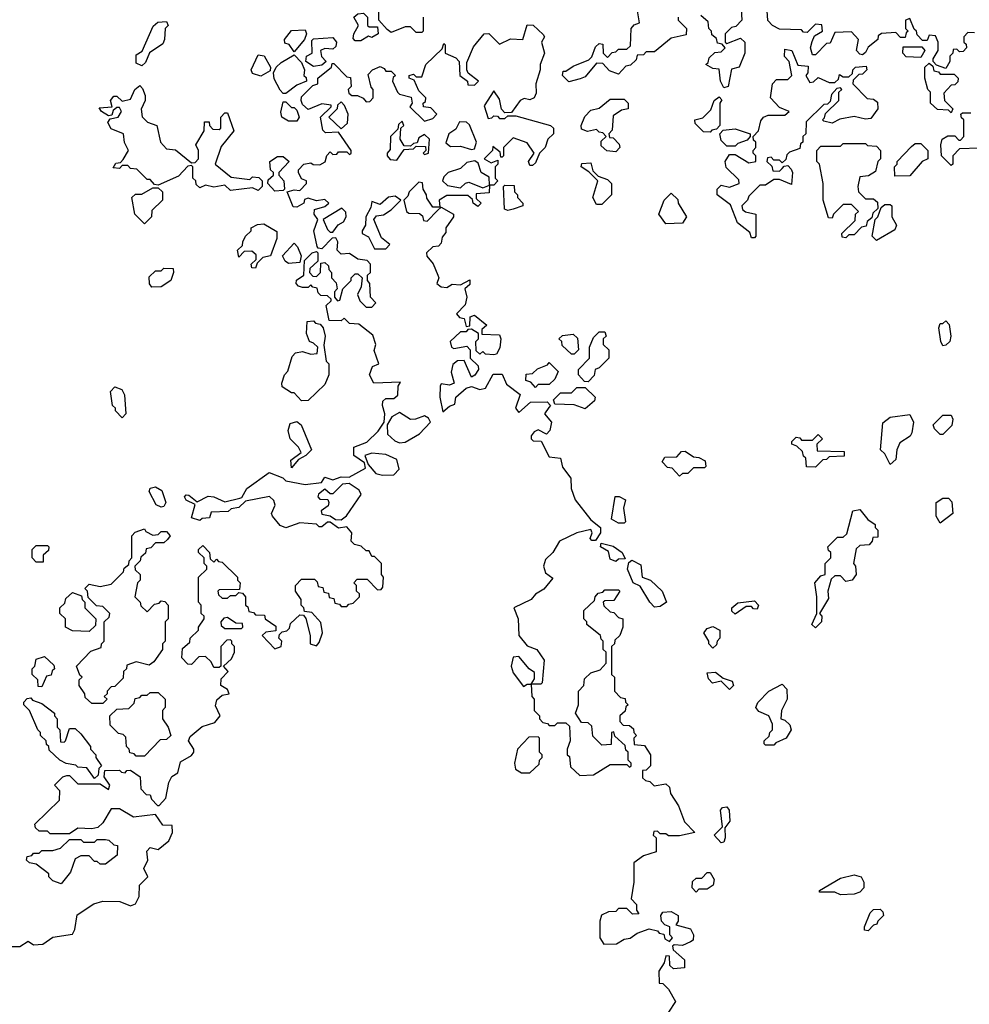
# Model space of a CAD drawing. Extents: x 2472589 to 2662339, y 701009 to 849030.
# Tile 28 of 256: x 2505675 to 2509100, y 769925 to 773476. Entities that reach past the tile are written whole.
import ezdxf

# ---------------------------------------------------------------- set-up
doc = ezdxf.new("R2010")
doc.units = 0

msp = doc.modelspace()

# ---------------------------------------------------------------- linework, layer by layer
at = {"layer": '0CON05XD'}
for points in [[(2506905, 773400), (2506885, 773400), (2506878.3, 773408.3), (2506880, 773425), (2506897.5, 773455), (2506880, 773485), (2506895, 773497.5), (2506915, 773500), (2506930, 773485), (2506930, 773455), (2506935, 773450), (2506965, 773450), (2506967.5, 773425), (2506945, 773412.5), (2506933, 773417), (2506905, 773400)], [(2507125, 773430), (2507105, 773430), (2507085, 773450), (2507065, 773450), (2507015, 773430), (2507000.7, 773440.7), (2506970, 773475), (2506970, 773525)], [(2508050, 773485), (2508050, 773475), (2508080, 773445), (2508078.3, 773421.7), (2508025, 773410), (2507965, 773360), (2507935, 773360), (2507925, 773350), (2507901.7, 773348.3), (2507898.3, 773331.7), (2507878.3, 773311.7), (2507861.7, 773308.3), (2507835, 773280), (2507801.7, 773291.7), (2507778.3, 773318.3), (2507755, 773320), (2507715, 773270), (2507697, 773263), (2507655, 773252.5), (2507632.5, 773275), (2507635, 773290), (2507645, 773290), (2507671.7, 773308.3), (2507728.3, 773331.7), (2507738.3, 773341.7), (2507751.7, 773378.3), (2507765, 773390), (2507778.3, 773388.3), (2507780, 773355), (2507795, 773340), (2507811.7, 773358.3), (2507825, 773360), (2507835, 773370), (2507865, 773370), (2507878.3, 773381.7), (2507880, 773445), (2507891.7, 773458.3), (2507910, 773465), (2507902.5, 773515)], [(2508277.5, 773515), (2508280, 773475), (2508258.3, 773451.7), (2508241.7, 773448.3), (2508220, 773425), (2508220, 773395), (2508225, 773390), (2508275, 773410), (2508290, 773395), (2508290, 773355), (2508270, 773305), (2508241.7, 773298.3), (2508230, 773235), (2508215, 773230), (2508202.5, 773255), (2508198.3, 773298.3), (2508175, 773300), (2508150, 773315), (2508158.3, 773321.7), (2508161.7, 773338.3), (2508181.7, 773358.3), (2508205, 773360), (2508220, 773375), (2508208.3, 773388.3), (2508191.7, 773391.7), (2508188.3, 773408.3), (2508171.7, 773421.7), (2508170, 773435), (2508160, 773445), (2508158.3, 773468.3), (2508131.7, 773491.7)], [(2509118.3, 773428.3), (2509095, 773430), (2509080, 773415), (2509080, 773395), (2509088.3, 773388.3), (2509090, 773375), (2509078.3, 773361.7), (2509065, 773360), (2509055, 773370), (2509041.7, 773368.3), (2509040, 773355), (2509030, 773345), (2509030, 773325), (2509015, 773300), (2508981.7, 773311.7), (2508970, 773325), (2508970, 773335), (2508987.5, 773365), (2508987.5, 773395), (2508978.3, 773418.3), (2508955, 773420), (2508948.3, 773401.7), (2508931.7, 773401.7), (2508911.7, 773421.7), (2508910, 773435), (2508901.7, 773441.7), (2508885, 773480), (2508870, 773475), (2508870, 773445), (2508880, 773435), (2508871.7, 773428.3), (2508868.3, 773411.7), (2508851.7, 773411.7), (2508835, 773430), (2508783, 773427), (2508771.7, 773418.3), (2508770, 773405), (2508735, 773377.5), (2508725, 773357.5), (2508715, 773350), (2508705, 773352.5), (2508693.3, 773365), (2508700, 773405), (2508675, 773432.5), (2508615, 773430), (2508598.3, 773391.7), (2508585, 773390), (2508545, 773350), (2508535, 773350), (2508527.5, 773375), (2508533, 773397), (2508541.7, 773418.3), (2508570, 773435), (2508568.3, 773458.3), (2508545, 773460), (2508515, 773430), (2508501.7, 773431.7), (2508495, 773440), (2508415, 773442.5), (2508390, 773455), (2508373, 773473), (2508370, 773525)], [(2506115, 773310), (2506095, 773320), (2506095, 773350), (2506116.7, 773363.3), (2506157, 773453), (2506173, 773467), (2506205, 773470), (2506210, 773455), (2506200, 773445), (2506197.5, 773405), (2506190.7, 773389.3), (2506143.3, 773356.7), (2506128.3, 773321.7), (2506115, 773310)], [(2507130, 773485), (2507130, 773435), (2507125, 773430)], [(2505643, 770133), (2505676, 770134), (2505705, 770152.5), (2505725, 770140), (2505758.6, 770141.4), (2505795, 770167.5), (2505865, 770177.5), (2505873.3, 770195), (2505881.7, 770248.3), (2505943, 770287), (2505975, 770297.5), (2506036.4, 770296.4), (2506075, 770280), (2506093, 770287), (2506106.4, 770313.6), (2506107.5, 770355), (2506137.5, 770385), (2506123.3, 770415), (2506136.7, 770445), (2506133, 770477), (2506145, 770490), (2506175, 770483.3), (2506212.5, 770515), (2506226.7, 770545), (2506225, 770570), (2506191.7, 770571.7), (2506165, 770610), (2506085, 770600), (2506035, 770630), (2506005, 770630), (2505975, 770580), (2505957, 770563), (2505935, 770557.5), (2505885, 770560), (2505855, 770540), (2505785, 770540), (2505775, 770550), (2505745, 770550), (2505731.7, 770561.7), (2505730, 770575), (2505818.3, 770661.7), (2505820, 770695), (2505800, 770715), (2505830, 770745), (2505845, 770750), (2505855, 770750), (2505885, 770720), (2505965, 770720), (2505995, 770700), (2506000, 770715), (2505980, 770745), (2505981.7, 770768.3), (2506035, 770770), (2506041.7, 770761.7), (2506055, 770760), (2506061.7, 770768.3), (2506075, 770770), (2506110, 770745), (2506111.7, 770701.7), (2506131.7, 770681.7), (2506145, 770680), (2506150, 770665), (2506171.7, 770641.7), (2506178.3, 770641.7), (2506201.7, 770668.3), (2506212.5, 770725), (2506223.6, 770746.4), (2506245, 770760), (2506255, 770800), (2506295, 770822.5), (2506302.5, 770835), (2506302.5, 770845), (2506283.8, 770875), (2506289.3, 770890.7), (2506333.6, 770926.4), (2506378.3, 770941.7), (2506397.5, 770965), (2506381.7, 771001.7), (2506386.4, 771023.6), (2506405, 771040), (2506430, 771045), (2506425, 771060), (2506400, 771075), (2506401.7, 771098.3), (2506427.5, 771125), (2506410, 771145), (2506439.3, 771170.7), (2506450, 771195), (2506450, 771215), (2506440, 771225), (2506440, 771235), (2506435, 771240), (2506421.7, 771238.3), (2506400, 771215), (2506400, 771145), (2506395, 771140), (2506375, 771140), (2506365, 771160), (2506345, 771180), (2506321.7, 771178.3), (2506295, 771150), (2506281.7, 771151.7), (2506260, 771175), (2506261.7, 771208.3), (2506288.3, 771231.7), (2506290, 771245), (2506320, 771275), (2506320, 771285), (2506340, 771315), (2506340, 771325), (2506330, 771335), (2506330, 771365), (2506320, 771375), (2506320, 771465), (2506350, 771495), (2506350, 771505), (2506340, 771515), (2506340, 771535), (2506320, 771555), (2506320, 771565), (2506335, 771580), (2506360, 771555), (2506361.7, 771531.7), (2506375, 771520), (2506385, 771530), (2506391.7, 771521.7), (2506405, 771520), (2506460, 771465), (2506460, 771455), (2506470, 771445), (2506468.3, 771421.7), (2506395, 771420), (2506390, 771415), (2506391.7, 771401.7), (2506405, 771390), (2506425, 771390), (2506435, 771400), (2506455, 771400), (2506465, 771410), (2506478.3, 771408.3), (2506490, 771395), (2506490, 771365), (2506498.3, 771358.3), (2506501.7, 771341.7), (2506518.3, 771338.3), (2506525, 771330), (2506558.3, 771328.3), (2506560, 771315), (2506598.3, 771288.3), (2506598.3, 771271.7), (2506563, 771267), (2506550, 771255), (2506595, 771207.5), (2506617.5, 771215), (2506620, 771235), (2506610, 771245), (2506611.7, 771258.3), (2506621.7, 771268.3), (2506638.3, 771271.7), (2506648.3, 771281.7), (2506651.7, 771298.3), (2506685, 771330), (2506698.3, 771328.3), (2506707, 771317), (2506722.5, 771255), (2506722.5, 771225), (2506745, 771217.5), (2506755, 771230), (2506766.7, 771265), (2506761.7, 771301.7), (2506728.3, 771338.3), (2506701.7, 771341.7), (2506700, 771355), (2506690, 771365), (2506690, 771385), (2506670, 771415), (2506670, 771435), (2506691.7, 771458.3), (2506738.3, 771458.3), (2506748.3, 771448.3), (2506751.7, 771431.7), (2506768.3, 771428.3), (2506771.7, 771411.7), (2506788.3, 771408.3), (2506791.7, 771391.7), (2506808.3, 771388.3), (2506811.7, 771371.7), (2506828.3, 771368.3), (2506835, 771360), (2506855, 771360), (2506861.7, 771368.3), (2506878.3, 771371.7), (2506900, 771395), (2506900, 771405), (2506890, 771415), (2506890, 771435), (2506880, 771445), (2506891.7, 771458.3), (2506928.3, 771458.3), (2506965, 771420), (2506978.3, 771421.7), (2506985, 771430), (2506987.5, 771465), (2506980, 771475), (2506980, 771515), (2506975, 771520), (2506955, 771540), (2506945, 771540), (2506935, 771560), (2506925, 771560), (2506907, 771577), (2506883, 771583), (2506870, 771595), (2506872.5, 771625), (2506855, 771646.7), (2506825, 771642), (2506795, 771663.8), (2506785, 771663.8), (2506765, 771647.5), (2506755, 771647.5), (2506745, 771656.7), (2506685, 771662), (2506635, 771643.3), (2506615, 771652.5), (2506586.7, 771685), (2506583.8, 771695), (2506596.7, 771725), (2506592, 771742), (2506576, 771756), (2506490, 771740), (2506465, 771716.7), (2506438.3, 771711.7), (2506427, 771703), (2506365, 771700), (2506360, 771680), (2506333, 771677), (2506325, 771670), (2506295, 771680), (2506307.5, 771727.5), (2506275, 771743.3), (2506270, 771755), (2506275, 771762.5), (2506285, 771761.2), (2506315, 771737.5), (2506355, 771757.5), (2506375.7, 771755.7), (2506415, 771737.5), (2506469.3, 771750.7), (2506476.7, 771753.3), (2506494.3, 771785.7), (2506575, 771843.3), (2506623.6, 771823.6), (2506635, 771812.5), (2506705, 771800), (2506763.1, 771806.9), (2506775, 771826.7), (2506805, 771817.1), (2506835, 771827.9), (2506863.4, 771826.6), (2506921.7, 771858.3), (2506918.3, 771878.3), (2506880, 771905), (2506880, 771935), (2506927, 771953), (2506968.3, 771991.7), (2506990, 772025), (2506992.5, 772055), (2506983.3, 772085), (2506985, 772100), (2506995, 772110), (2507025, 772110), (2507038.3, 772121.7), (2507040, 772155), (2507048.3, 772168.3), (2506952.5, 772165), (2506936.7, 772195), (2506947.5, 772225), (2506970, 772235), (2506953.6, 772283.6), (2506960, 772305), (2506948.8, 772338.8), (2506898.3, 772378.3), (2506865, 772380), (2506845, 772400), (2506835, 772390), (2506791.7, 772391.7), (2506780, 772445), (2506798.3, 772461.7), (2506798.3, 772468.3), (2506785, 772480), (2506761.7, 772481.7), (2506751.7, 772491.7), (2506748.3, 772508.3), (2506731.7, 772511.7), (2506725, 772520), (2506715, 772510), (2506695, 772510), (2506680, 772515), (2506672.5, 772525), (2506673.6, 772536.4), (2506700, 772555), (2506701.7, 772608.3), (2506730, 772635), (2506745, 772640), (2506750, 772635), (2506750, 772605), (2506721.7, 772578.3), (2506720, 772565), (2506731.7, 772551.7), (2506745, 772550), (2506760, 772565), (2506761.7, 772598.3), (2506775, 772600), (2506788.3, 772588.3), (2506790, 772575), (2506800, 772565), (2506800, 772545), (2506817, 772527), (2506820, 772505), (2506810, 772495), (2506810, 772475), (2506821.7, 772461.7), (2506830, 772465), (2506840, 772505), (2506870, 772535), (2506870, 772545), (2506885, 772560), (2506895, 772560), (2506910, 772545), (2506907, 772513), (2506893.3, 772485), (2506901.7, 772461.7), (2506925, 772440), (2506945, 772440), (2506960, 772455), (2506940, 772475), (2506937.5, 772525), (2506930, 772535), (2506930, 772555), (2506940, 772565), (2506940, 772595), (2506928.3, 772608.3), (2506895, 772612.5), (2506865, 772632.5), (2506835, 772630), (2506820, 772645), (2506822.5, 772675), (2506815, 772690), (2506801.7, 772688.3), (2506765, 772650), (2506751.7, 772651.7), (2506748.3, 772658.3), (2506736.2, 772715), (2506750, 772755), (2506737.5, 772775), (2506738.3, 772791.7), (2506775, 772802.5), (2506790, 772815), (2506775, 772827.5), (2506745, 772822.5), (2506715, 772832.5), (2506701.7, 772828.3), (2506700, 772815), (2506675, 772800), (2506661.7, 772801.7), (2506640, 772855), (2506665, 772862.5), (2506685, 772860), (2506710, 772885), (2506710, 772895), (2506691.7, 772901.7), (2506680, 772925), (2506680, 772935), (2506700, 772955), (2506725, 772960), (2506733.6, 772953.6), (2506757, 772953), (2506776.4, 772963.6), (2506783, 772987), (2506795, 773000), (2506805, 772990), (2506818.3, 772991.7), (2506825, 773000), (2506855, 773000), (2506865, 772990), (2506870, 772995), (2506870, 773005), (2506825, 773070), (2506778.3, 773068.3), (2506768.3, 773078.3), (2506760, 773125), (2506798.3, 773161.7), (2506798.3, 773168.3), (2506765, 773172.5), (2506715, 773152.5), (2506695, 773170), (2506690, 773185), (2506691.7, 773198.3), (2506731.7, 773238.3), (2506750, 773245), (2506750, 773265), (2506800, 773305), (2506801.7, 773318.3), (2506808.3, 773318.3), (2506855, 773270), (2506868.3, 773268.3), (2506870, 773235), (2506860, 773225), (2506861.7, 773211.7), (2506873, 773203), (2506893, 773203), (2506913.6, 773193.6), (2506925, 773180), (2506938.3, 773181.7), (2506950, 773195), (2506950, 773225), (2506943, 773233), (2506931.7, 773278.3), (2506947.5, 773295), (2506975, 773307.5), (2506990, 773300), (2506995, 773290), (2507015, 773290), (2507030, 773275), (2507021.7, 773268.3), (2507020, 773255), (2507037.5, 773215), (2507045, 773207.5), (2507086.4, 773196.4), (2507090, 773175), (2507081.7, 773161.7), (2507135, 773110), (2507165, 773120), (2507180, 773135), (2507158.3, 773158.3), (2507131.7, 773161.7), (2507130, 773175), (2507138.3, 773181.7), (2507140, 773195), (2507115, 773220), (2507098.3, 773258.3), (2507080, 773265), (2507080, 773275), (2507095, 773280), (2507105, 773270), (2507125, 773270), (2507140, 773315), (2507198.3, 773371.7), (2507205, 773390), (2507210, 773385), (2507210, 773355), (2507248.3, 773338.3), (2507260, 773325), (2507262.5, 773275), (2507290, 773255), (2507291.7, 773241.7), (2507315, 773240), (2507330, 773255), (2507293, 773283), (2507287.5, 773295), (2507288.3, 773321.7), (2507311.7, 773378.3), (2507350, 773425), (2507366.7, 773426.7), (2507405, 773387.5), (2507445, 773407.5), (2507490, 773405), (2507505, 773457.5), (2507526.7, 773456.7), (2507563, 773423)], [(2506665, 773360), (2506646.4, 773386.4), (2506631.7, 773391.7), (2506630, 773405), (2506655, 773437.5), (2506705, 773440), (2506710, 773425), (2506702.5, 773405), (2506665, 773360)], [(2506735, 773307.5), (2506707.5, 773325), (2506710, 773345), (2506730, 773355), (2506728.3, 773401.7), (2506735, 773407.5), (2506805, 773412.5), (2506817.5, 773395), (2506815, 773380), (2506805, 773370), (2506775, 773372.5), (2506760, 773365), (2506763, 773343), (2506780, 773325), (2506765, 773312.5), (2506735, 773307.5)], [(2507563, 773423), (2507567.5, 773415), (2507557.5, 773395), (2507567.5, 773355), (2507552.5, 773315), (2507552.5, 773295), (2507536.7, 773245), (2507538.3, 773211.7), (2507530, 773195), (2507515, 773186.7), (2507495, 773192.5), (2507480, 773185), (2507448.3, 773141.7), (2507425, 773140), (2507413, 773153), (2507405, 773190), (2507385, 773220), (2507350, 773165), (2507365, 773120), (2507378.3, 773121.7), (2507385, 773130), (2507398.3, 773128.3), (2507405, 773120), (2507425, 773120), (2507435, 773130), (2507465, 773130), (2507590, 773095), (2507600, 773085), (2507600, 773065), (2507580, 773045), (2507570, 773015), (2507550, 772995), (2507535, 772960), (2507525, 772950), (2507515, 772950), (2507510, 772965), (2507530, 772995), (2507505, 773032.5), (2507455, 773050), (2507420, 773015), (2507420, 772985), (2507415, 772980), (2507410, 772980), (2507408.3, 772998.3), (2507381.7, 773018.3), (2507380, 773005), (2507350, 772975), (2507375, 772960), (2507400, 772970), (2507400, 772955), (2507390, 772945), (2507390, 772905), (2507400, 772895), (2507385, 772880), (2507370, 772880), (2507368.3, 772908.3), (2507340, 772925), (2507328.3, 772958.3), (2507317, 772967), (2507288.3, 772961.7), (2507265, 772940), (2507220, 772925), (2507205, 772910), (2507200, 772895), (2507218.3, 772878.3), (2507265, 772870), (2507283, 772887), (2507295, 772890), (2507345, 772870), (2507370, 772880), (2507368.3, 772851.7), (2507321.7, 772848.3), (2507321.7, 772831.7), (2507340, 772815), (2507327, 772803), (2507310, 772815), (2507308.3, 772828.3), (2507291.7, 772841.7), (2507215, 772842.5), (2507187.5, 772825), (2507190, 772800), (2507165, 772800), (2507143, 772833), (2507142.5, 772845), (2507130, 772865), (2507128.3, 772888.3), (2507115, 772890), (2507080, 772855), (2507075, 772840), (2507060, 772825), (2507070, 772785), (2507078.3, 772778.3), (2507117.5, 772777.5), (2507128.3, 772768.3), (2507131.7, 772751.7), (2507145, 772750), (2507181.7, 772788.3), (2507195, 772800), (2507240, 772775), (2507240, 772765), (2507212.5, 772725), (2507211.7, 772708.3), (2507198.3, 772691.7), (2507195, 772670), (2507185, 772660), (2507165, 772657.5), (2507142.5, 772635), (2507143, 772623), (2507166.1, 772596.1), (2507183.3, 772555), (2507186.7, 772545), (2507180, 772525), (2507195, 772512.5), (2507215, 772510), (2507235, 772522.5), (2507265, 772520), (2507298.3, 772538.3), (2507298.3, 772521.7), (2507280, 772505), (2507287.5, 772475), (2507281.7, 772448.3), (2507250, 772415), (2507261.7, 772401.7), (2507278.3, 772398.3), (2507285, 772370), (2507298.3, 772371.7), (2507300, 772405), (2507315, 772410), (2507360, 772375), (2507341.7, 772358.3), (2507341.7, 772341.7), (2507405, 772340), (2507410, 772325), (2507407, 772293), (2507395, 772270), (2507385, 772267.5), (2507355, 772270), (2507345, 772280), (2507335, 772270), (2507321.7, 772281.7), (2507320, 772315), (2507330, 772325), (2507330, 772345), (2507305, 772360), (2507291.7, 772358.3), (2507285, 772350), (2507265, 772350), (2507227.5, 772315), (2507232.5, 772295), (2507240.7, 772290.7), (2507288.3, 772298.3), (2507300, 772285), (2507300, 772255), (2507328.3, 772228.3), (2507330, 772215), (2507316.4, 772193.6), (2507305, 772187.5), (2507277.5, 772247.5), (2507254, 772246), (2507237.5, 772232.5), (2507231.5, 772205), (2507242.5, 772165), (2507225, 772158), (2507195, 772162.5), (2507191.2, 772155), (2507190, 772115), (2507201.7, 772061.7), (2507225, 772082.5), (2507245, 772090), (2507247.5, 772115), (2507285, 772147.5), (2507305, 772153.3), (2507335, 772142.5), (2507355, 772147.5), (2507382.5, 772197.5), (2507415, 772197.5), (2507431.2, 772161.2), (2507480, 772125), (2507463.3, 772075), (2507475, 772060), (2507517, 772097), (2507577.5, 772097.5), (2507590, 772085), (2507583, 772077), (2507567.5, 772055), (2507592.5, 772025), (2507587.5, 771995), (2507575, 771981.2), (2507545, 771997.5), (2507530.7, 771989.3), (2507520, 771975), (2507520, 771965), (2507527.5, 771957.5), (2507556, 771956), (2507585, 771899.4), (2507625.4, 771895), (2507632.4, 771862.4), (2507662.3, 771822.3), (2507664, 771785), (2507678.8, 771745), (2507735, 771672.5), (2507770, 771645), (2507770, 771625), (2507751.7, 771598.3), (2507738.3, 771598.3), (2507732.5, 771605), (2507740, 771625), (2507735, 771637.5), (2507684.1, 771625.9), (2507622.5, 771595), (2507597.5, 771555), (2507571.2, 771528.8), (2507563.8, 771505), (2507571.7, 771481.7), (2507598.3, 771461.7), (2507565, 771422.5), (2507535.9, 771404.1), (2507520, 771385), (2507457.5, 771355), (2507473.3, 771315), (2507475.6, 771255), (2507505, 771217.5), (2507540, 771205), (2507566.4, 771166.4), (2507560, 771085), (2507555, 771080), (2507520, 771080), (2507531.7, 771098.3), (2507531.7, 771121.7), (2507512.5, 771135), (2507475, 771180), (2507455, 771177.5), (2507448, 771145), (2507455, 771120), (2507491.7, 771071.7), (2507505, 771080), (2507520, 771080), (2507522.5, 771035), (2507530, 771025), (2507530, 770985), (2507550, 770965), (2507550, 770955), (2507561.7, 770941.7), (2507578.3, 770938.3), (2507585, 770930), (2507605, 770930), (2507615, 770940), (2507645, 770940), (2507658.3, 770928.3), (2507660, 770875), (2507650, 770845), (2507650, 770825), (2507658.3, 770818.3), (2507661.7, 770781.7), (2507695, 770750), (2507745, 770752.5), (2507805, 770790), (2507865, 770790), (2507875, 770780), (2507880, 770785), (2507880, 770795), (2507870, 770805), (2507870, 770835), (2507861.7, 770841.7), (2507858.3, 770858.3), (2507821.7, 770891.7), (2507818.3, 770908.3), (2507810, 770905), (2507808.3, 770861.7), (2507775, 770860), (2507741.7, 770891.7), (2507738.3, 770928.3), (2507725, 770940), (2507701.7, 770941.7), (2507680, 770975), (2507690, 771005), (2507690, 771055), (2507710, 771075), (2507711.7, 771098.3), (2507735, 771120), (2507768.3, 771131.7), (2507790, 771155), (2507790, 771195), (2507780, 771205), (2507780, 771235), (2507771.7, 771241.7), (2507770, 771255), (2507720, 771295), (2507720, 771305), (2507710, 771315), (2507710, 771345), (2507748.3, 771381.7), (2507750, 771395), (2507761.7, 771408.3), (2507778.3, 771411.7), (2507785, 771420), (2507835, 771420), (2507840, 771415), (2507818.3, 771381.7), (2507785, 771380), (2507780, 771375), (2507781.7, 771361.7), (2507805, 771340), (2507818.3, 771338.3), (2507835, 771320), (2507850, 771315), (2507850, 771285), (2507840, 771255), (2507821.7, 771238.3), (2507820, 771225), (2507810, 771215), (2507810, 771115), (2507820, 771105), (2507820, 771055), (2507841.7, 771031.7), (2507858.3, 771028.3), (2507860, 771015), (2507870, 771005), (2507861.7, 770998.3), (2507858.3, 770981.7), (2507840, 770965), (2507840, 770945), (2507851.7, 770931.7), (2507875, 770930), (2507888.3, 770918.3), (2507890, 770905), (2507900, 770895), (2507890, 770885), (2507891.7, 770861.7), (2507928.3, 770858.3), (2507950, 770825), (2507950, 770785), (2507935, 770770), (2507921.7, 770768.3), (2507921.7, 770741.7), (2507931.7, 770731.7), (2507948.3, 770728.3), (2507963, 770713), (2508005, 770720), (2508018.3, 770708.3), (2508022.5, 770685), (2508050.7, 770640.7), (2508073, 770583), (2508110, 770545), (2508055, 770532.5), (2508015, 770532.5), (2508005, 770540), (2507985, 770540), (2507975, 770550), (2507961.7, 770548.3), (2507960, 770535), (2507970, 770525), (2507970, 770475), (2507925, 770460), (2507890, 770435), (2507890, 770365), (2507880, 770305), (2507900, 770285), (2507900, 770265), (2507908.3, 770251.7), (2507885, 770250), (2507865, 770270), (2507835, 770270), (2507825, 770260), (2507798.3, 770258.3), (2507773, 770247), (2507767.5, 770225), (2507767.5, 770165), (2507781.7, 770141.7), (2507827, 770143), (2507855, 770160), (2507877, 770163), (2507901.7, 770181.7), (2507945, 770197.5), (2507975, 770190), (2507981.7, 770181.7), (2507998.3, 770178.3), (2508001.7, 770161.7), (2508018.3, 770151.7), (2508030, 770165), (2508020, 770175), (2508020, 770205), (2508001.7, 770211.7), (2507990, 770225), (2507987.5, 770245), (2507995, 770257.5), (2508025, 770260), (2508050, 770245), (2508050, 770225), (2508041.7, 770211.7), (2508095, 770196.7), (2508105.8, 770175.8), (2508103.8, 770156.2), (2508095, 770150), (2508065, 770137.5), (2508035, 770140), (2508030, 770135), (2508031.7, 770121.7), (2508072.5, 770085), (2508073, 770057), (2508033, 770053), (2508020, 770065), (2508018.3, 770098.3), (2508005, 770100), (2508000, 770075), (2507980, 770045), (2507981.7, 770001.7), (2507995, 770000), (2508015, 769980), (2508040, 769935), (2508015, 769896.7)], [(2508325, 772690), (2508315, 772690), (2508308.3, 772708.3), (2508263.6, 772743.6), (2508238.3, 772808.3), (2508190, 772845), (2508190, 772865), (2508205, 772880), (2508235, 772872.5), (2508270, 772885), (2508268.3, 772898.3), (2508223, 772943), (2508220, 772965), (2508235, 772990), (2508255, 772990), (2508305, 772960), (2508330, 772965), (2508330, 772985), (2508320, 772995), (2508320, 773005), (2508330, 773015), (2508330, 773035), (2508321.7, 773041.7), (2508320, 773055), (2508340, 773075), (2508348.3, 773111.7), (2508357.5, 773125), (2508375, 773132.5), (2508435, 773132.5), (2508450, 773145), (2508415, 773160), (2508382.5, 773195), (2508390, 773245), (2508405, 773260), (2508445, 773260), (2508460, 773275), (2508450, 773325), (2508433, 773343), (2508435, 773370), (2508460, 773365), (2508481.7, 773311.7), (2508518.3, 773308.3), (2508517.5, 773285), (2508510, 773275), (2508525, 773250), (2508538.3, 773251.7), (2508555, 773267.5), (2508595, 773250), (2508615, 773250), (2508628.3, 773261.7), (2508631.7, 773278.3), (2508645, 773270), (2508665, 773270), (2508678.3, 773281.7), (2508680, 773295), (2508690, 773305), (2508728.3, 773308.3), (2508730, 773295), (2508715, 773280), (2508701.7, 773278.3), (2508681.7, 773258.3), (2508680, 773245), (2508731.7, 773191.7), (2508755, 773190), (2508768.3, 773178.3), (2508770, 773155), (2508745, 773120), (2508725, 773117.5), (2508685, 773127.5), (2508633, 773117), (2508605, 773102.5), (2508575, 773110), (2508570, 773115), (2508578.3, 773121.7), (2508581.7, 773138.3), (2508630, 773185), (2508630, 773215), (2508640, 773225), (2508635, 773230), (2508621.7, 773228.3), (2508603, 773207), (2508598.3, 773181.7), (2508588.3, 773171.7), (2508575, 773170), (2508511.7, 773108.3), (2508510, 773065), (2508500, 773055), (2508500, 773035), (2508491.7, 773028.3), (2508488.3, 773011.7), (2508451.7, 772998.3), (2508441.7, 772988.3), (2508438.3, 772971.7), (2508425, 772960), (2508415, 772970), (2508395, 772970), (2508385, 772980), (2508371.7, 772978.3), (2508370, 772965), (2508388.3, 772948.3), (2508391.7, 772931.7), (2508415, 772930), (2508425, 772940), (2508431.7, 772948.3), (2508445, 772950), (2508457, 772937), (2508462.5, 772925), (2508458.3, 772881.7), (2508415, 772900), (2508395, 772900), (2508365, 772880), (2508345, 772880), (2508305, 772840), (2508300, 772825), (2508280, 772805), (2508281.7, 772791.7), (2508293, 772783), (2508330, 772775), (2508330, 772695), (2508325, 772690)], [(2508925, 773340), (2508872.5, 773342.5), (2508860, 773355), (2508861.7, 773378.3), (2508928.3, 773378.3), (2508940, 773365), (2508925, 773340)], [(2506545, 773272.5), (2506515, 773282.5), (2506510, 773295), (2506535, 773350), (2506556.4, 773346.4), (2506580, 773305), (2506578.3, 773291.7), (2506545, 773272.5)], [(2506635, 773210), (2506625, 773210), (2506615, 773222.5), (2506593, 773263), (2506590, 773285), (2506600, 773305), (2506618.3, 773321.7), (2506665, 773350), (2506691.7, 773321.7), (2506702.5, 773295), (2506700, 773275), (2506708.3, 773268.3), (2506710, 773255), (2506675, 773240), (2506635, 773210)], [(2509035, 773140), (2509025, 773150), (2508985, 773152.5), (2508960, 773175), (2508960, 773215), (2508950, 773225), (2508940, 773265), (2508940, 773305), (2508955, 773320), (2508968.3, 773308.3), (2508971.7, 773291.7), (2508988.3, 773288.3), (2508995, 773280), (2509045, 773280), (2509060, 773265), (2509058.3, 773251.7), (2509048.3, 773241.7), (2509035, 773240), (2509008.3, 773211.7), (2509010, 773185), (2509040, 773155), (2509035, 773140)], [(2506535, 772860), (2506515, 772870), (2506435, 772860), (2506415, 772880), (2506375, 772872.5), (2506345, 772880), (2506325, 772870), (2506311.7, 772881.7), (2506310, 772895), (2506300, 772905), (2506300, 772945), (2506295, 772950), (2506281.7, 772948.3), (2506248.3, 772911.7), (2506175, 772880), (2506161.7, 772881.7), (2506145, 772900), (2506135, 772900), (2506097, 772937), (2506075, 772940), (2506065, 772950), (2506045, 772950), (2506035, 772940), (2506011.7, 772941.7), (2506021.7, 772958.3), (2506038.3, 772961.7), (2506048.3, 772971.7), (2506067.5, 773005), (2506053.6, 773033.6), (2506050, 773065), (2506005, 773082.5), (2505992.5, 773105), (2506001.7, 773118.3), (2506030, 773125), (2506042.5, 773145), (2506035, 773160), (2506025, 773160), (2506011.7, 773148.3), (2506007.5, 773132.5), (2505995, 773130), (2505970, 773145), (2505961.7, 773158.3), (2506008.3, 773161.7), (2506002.5, 773185), (2506015, 773200), (2506025, 773200), (2506045, 773182.5), (2506075, 773190), (2506090, 773225), (2506108.3, 773238.3), (2506118.3, 773228.3), (2506127, 773203), (2506127.5, 773185), (2506113, 773153), (2506116.4, 773126.4), (2506136.4, 773106.4), (2506170, 773095), (2506182.5, 773035), (2506205, 773010), (2506237, 773007), (2506295, 772960), (2506308.3, 772961.7), (2506320, 772975), (2506320, 773005), (2506310, 773025), (2506340, 773075), (2506341.7, 773108.3), (2506358.3, 773108.3), (2506360, 773095), (2506371.7, 773081.7), (2506395, 773080), (2506400, 773085), (2506400, 773125), (2506415, 773140), (2506425, 773140), (2506447.5, 773075), (2506401.7, 773018.3), (2506380, 772955), (2506438.3, 772908.3), (2506505, 772900), (2506515, 772910), (2506537, 772907), (2506550, 772895), (2506550, 772875), (2506535, 772860)], [(2506675, 773110), (2506645, 773110), (2506620, 773125), (2506617, 773143), (2506625, 773180), (2506635, 773180), (2506655, 773160), (2506665, 773160), (2506675, 773150), (2506682.5, 773125), (2506675, 773110)], [(2506835, 773082.5), (2506857, 773103), (2506860, 773135), (2506847, 773167), (2506835, 773180), (2506821.7, 773168.3), (2506820, 773155), (2506790, 773125), (2506835, 773082.5)], [(2507825, 773000), (2507793, 773003), (2507771.7, 773021.7), (2507771.7, 773038.3), (2507790, 773055), (2507778.3, 773068.3), (2507765, 773070), (2507755, 773080), (2507723, 773073), (2507701.7, 773081.7), (2507700, 773095), (2507713, 773127), (2507735, 773150), (2507765, 773157.5), (2507805, 773190), (2507855, 773190), (2507870, 773175), (2507870, 773155), (2507845, 773150), (2507815, 773130), (2507811.7, 773078.3), (2507800, 773065), (2507801.7, 773051.7), (2507815, 773050), (2507837, 773027), (2507840, 773015), (2507825, 773000)], [(2508165, 773070), (2508141.7, 773071.7), (2508111.7, 773101.7), (2508110, 773115), (2508138.3, 773121.7), (2508168.3, 773151.7), (2508180, 773185), (2508197.5, 773197.5), (2508207.5, 773187.5), (2508200, 773175), (2508200, 773095), (2508188.3, 773081.7), (2508171.7, 773078.3), (2508165, 773070)], [(2507035, 772970), (2507061.7, 773008.3), (2507095, 773010), (2507105, 773020), (2507138.3, 773018.3), (2507140, 773005), (2507130, 772995), (2507135, 772990), (2507150, 772995), (2507152.5, 773045), (2507135, 773062.5), (2507115, 773050), (2507108.3, 773031.7), (2507095, 773030), (2507085, 773020), (2507061.7, 773021.7), (2507047.5, 773045), (2507050, 773085), (2507060, 773095), (2507055, 773110), (2507041.7, 773098.3), (2507038.3, 773081.7), (2507012.5, 773055), (2507011.7, 773008.3), (2507000, 772995), (2507000, 772985), (2507011.7, 772971.7), (2507035, 772970)], [(2507305, 773007.5), (2507315, 773010), (2507322.5, 773035), (2507297, 773097), (2507287, 773107), (2507261.7, 773108.3), (2507248.3, 773081.7), (2507222.5, 773065), (2507211.7, 773031.7), (2507228.3, 773018.3), (2507265, 773020), (2507305, 773007.5)], [(2509135, 773012.5), (2509065, 773010), (2509040, 772985), (2509040, 772955), (2509035, 772950), (2509000, 772985), (2508997.5, 773025), (2509002.5, 773045), (2509023, 773057), (2509047.5, 773057.5), (2509061.7, 773041.7), (2509068.3, 773041.7), (2509080, 773055), (2509080, 773115), (2509071.7, 773121.7), (2509070, 773135), (2509075, 773140), (2509105, 773140)], [(2508255, 773020), (2508225, 773020), (2508205, 773040), (2508200, 773065), (2508211.7, 773078.3), (2508255, 773082.5), (2508310, 773065), (2508310, 773055), (2508298.3, 773041.7), (2508265, 773030), (2508255, 773020)], [(2508655, 772690), (2508641.7, 772691.7), (2508640, 772705), (2508688.3, 772751.7), (2508690, 772775), (2508700, 772785), (2508675, 772810), (2508645, 772810), (2508610, 772775), (2508605, 772760), (2508591.7, 772761.7), (2508572.5, 772825), (2508572.5, 772885), (2508560, 772955), (2508550, 772965), (2508550, 773005), (2508565, 773020), (2508635, 773020), (2508645, 773030), (2508725, 773030), (2508733, 773023), (2508765, 773020), (2508780, 773005), (2508780, 772975), (2508770, 772965), (2508761.7, 772928.3), (2508737, 772913), (2508705, 772910), (2508697.5, 772875), (2508700, 772855), (2508725, 772830), (2508755, 772830), (2508768.3, 772818.3), (2508770, 772795), (2508751.7, 772778.3), (2508748.3, 772761.7), (2508731.7, 772748.3), (2508728.3, 772731.7), (2508711.7, 772728.3), (2508685, 772700), (2508665, 772700), (2508655, 772690)], [(2508831.7, 772911.7), (2508830, 772945), (2508840, 772955), (2508840, 772965), (2508891.7, 773018.3), (2508905, 773030), (2508925, 773030), (2508950, 773005), (2508950, 772975), (2508930, 772965), (2508885, 772912.5), (2508831.7, 772911.7)], [(2506595, 772857.5), (2506570, 772885), (2506571.7, 772898.3), (2506590, 772915), (2506590, 772925), (2506580, 772935), (2506577.5, 772965), (2506605, 772982.5), (2506625, 772982.5), (2506647.5, 772965), (2506610, 772925), (2506610, 772915), (2506627.5, 772895), (2506630, 772865), (2506625, 772860), (2506595, 772857.5)], [(2507775, 772810), (2507755, 772810), (2507742.5, 772835), (2507760, 772895), (2507727.5, 772927.5), (2507700, 772945), (2507703, 772957), (2507735, 772960), (2507741.7, 772931.7), (2507761.7, 772911.7), (2507795, 772900), (2507810, 772885), (2507810, 772845), (2507775, 772810)], [(2506125, 772740), (2506090, 772775), (2506080, 772835), (2506093, 772847), (2506115, 772847.5), (2506155, 772870), (2506175, 772870), (2506190, 772855), (2506190, 772825), (2506151.7, 772788.3), (2506150, 772765), (2506125, 772740)], [(2507435, 772787.5), (2507423, 772793), (2507420, 772875), (2507425, 772880), (2507458.3, 772878.3), (2507460, 772855), (2507470, 772845), (2507470, 772835), (2507490, 772815), (2507490, 772805), (2507455, 772792.5), (2507435, 772787.5)], [(2506995, 772650), (2507010, 772665), (2506980, 772690), (2506952.5, 772755), (2506961.7, 772768.3), (2506987, 772773), (2507015, 772790), (2507050, 772825), (2507029.3, 772839.3), (2507005, 772836.7), (2506975, 772810), (2506945, 772820), (2506941.7, 772798.3), (2506923.3, 772765), (2506922.5, 772735), (2506910, 772715), (2506910, 772705), (2506933, 772693), (2506955, 772650), (2506995, 772650)], [(2508005, 772740), (2507980, 772775), (2508000, 772825), (2508025, 772850), (2508048.3, 772828.3), (2508050, 772815), (2508080, 772765), (2508065, 772742.5), (2508005, 772740)], [(2506805, 772710), (2506823.6, 772736.4), (2506843, 772747), (2506852.5, 772765), (2506851.7, 772781.7), (2506837, 772797), (2506770, 772755), (2506785, 772720), (2506795, 772710), (2506805, 772710)], [(2508765, 772680), (2508750, 772695), (2508760, 772755), (2508770, 772765), (2508781.7, 772798.3), (2508795, 772810), (2508815, 772810), (2508820, 772805), (2508820, 772765), (2508837.5, 772735), (2508831.7, 772718.3), (2508765, 772680)], [(2506525, 772580), (2506511.7, 772581.7), (2506510, 772595), (2506528.3, 772611.7), (2506528.3, 772628.3), (2506511.7, 772641.7), (2506485, 772640), (2506465, 772620), (2506460, 772645), (2506478.3, 772661.7), (2506480, 772675), (2506490, 772695), (2506510, 772715), (2506510, 772725), (2506533, 772737), (2506555, 772740), (2506602.5, 772712.5), (2506603, 772687), (2506580, 772625), (2506551.7, 772618.3), (2506531.7, 772598.3), (2506525, 772580)], [(2506645, 772597.5), (2506632.5, 772605), (2506622.5, 772625), (2506665, 772670), (2506677, 772657), (2506690, 772625), (2506685, 772600), (2506645, 772597.5)], [(2506151.7, 772511.7), (2506143, 772523), (2506141.7, 772548.3), (2506165, 772570), (2506185, 772570), (2506195, 772580), (2506228.3, 772578.3), (2506230, 772565), (2506220, 772535), (2506185, 772512.5), (2506151.7, 772511.7)], [(2506691.7, 772101.7), (2506665, 772130), (2506655, 772130), (2506621.7, 772151.7), (2506620, 772165), (2506630, 772195), (2506641.7, 772208.3), (2506658.3, 772261.7), (2506670, 772275), (2506695, 772280), (2506725, 772270), (2506748.3, 772271.7), (2506750, 772295), (2506735, 772310), (2506720, 772315), (2506710, 772345), (2506711.7, 772388.3), (2506735, 772390), (2506741.7, 772381.7), (2506758.3, 772378.3), (2506770, 772365), (2506776.7, 772335), (2506772.5, 772302.5), (2506780, 772245), (2506790, 772235), (2506790, 772195), (2506775, 772160), (2506715, 772103.3), (2506691.7, 772101.7)], [(2509005, 772300), (2508997.5, 772315), (2508990, 772365), (2508995, 772380), (2509005, 772380), (2509015, 772390), (2509027, 772377), (2509033.3, 772335), (2509030, 772315), (2509015, 772302.5), (2509005, 772300)], [(2507675, 772270), (2507665, 772270), (2507631.7, 772301.7), (2507630, 772315), (2507620, 772325), (2507633, 772337), (2507671.7, 772341.7), (2507687, 772327), (2507690, 772285), (2507675, 772270)], [(2507725, 772170), (2507711.7, 772171.7), (2507690, 772195), (2507690, 772215), (2507730, 772255), (2507730, 772295), (2507745, 772330), (2507765, 772350), (2507785, 772350), (2507790, 772335), (2507780, 772325), (2507780, 772305), (2507800, 772285), (2507800, 772255), (2507765, 772220), (2507750, 772215), (2507747, 772193), (2507725, 772170)], [(2507535, 772150), (2507518.3, 772168.3), (2507500, 772175), (2507501.7, 772198.3), (2507525, 772200), (2507543, 772217), (2507578.3, 772231.7), (2507585, 772240), (2507617, 772207), (2507605, 772180), (2507585, 772160), (2507545, 772160), (2507535, 772150)], [(2506045, 772040), (2506020, 772065), (2506020, 772075), (2506010, 772085), (2506002.5, 772135), (2506018.3, 772151.7), (2506043, 772143), (2506053, 772123), (2506057.5, 772055), (2506045, 772040)], [(2507715, 772072.5), (2507675, 772087.5), (2507605, 772090), (2507600, 772105), (2507625, 772130), (2507665, 772130), (2507685, 772150), (2507715, 772150), (2507750, 772115), (2507748.3, 772101.7), (2507715, 772072.5)], [(2507045, 771950), (2507065, 771952.5), (2507117.3, 771982.7), (2507156.7, 772025), (2507149.5, 772039.5), (2507135, 772048), (2507102.5, 772035), (2507085, 772034.5), (2507045, 772060), (2507016.7, 772043.3), (2507000, 772015), (2507001.7, 771981.7), (2507027.5, 771957.5), (2507045, 771950)], [(2508815, 771872.5), (2508795, 771910), (2508780, 771925), (2508788.3, 772021.7), (2508815, 772042.5), (2508885, 772052.5), (2508898.8, 772025), (2508893.3, 771986.7), (2508886.4, 771973.6), (2508849.5, 771950.5), (2508838.8, 771925), (2508835, 771890), (2508815, 771872.5)], [(2509005, 771980), (2508995, 771980), (2508975, 772000), (2508970, 772015), (2509005, 772050), (2509035, 772050), (2509040, 772035), (2509037, 772013), (2509005, 771980)], [(2506655, 771860), (2506653, 771887), (2506690, 771915), (2506680, 771935), (2506650, 771965), (2506643.3, 771995), (2506650.7, 772019.3), (2506675, 772027.5), (2506690, 772015), (2506727.5, 771925), (2506707.5, 771905), (2506680, 771890), (2506655, 771860)], [(2508545, 771862.5), (2508513, 771863), (2508510, 771895), (2508501.7, 771901.7), (2508498.3, 771918.3), (2508478.3, 771938.3), (2508460, 771945), (2508460, 771955), (2508475, 771970), (2508488.3, 771968.3), (2508495, 771960), (2508535, 771960), (2508555, 771980), (2508570, 771965), (2508550, 771945), (2508551.7, 771921.7), (2508648.3, 771918.3), (2508648.3, 771901.7), (2508595, 771900), (2508585, 771890), (2508571.7, 771888.3), (2508545, 771862.5)], [(2506983.1, 771833.1), (2507025, 771834.2), (2507043.3, 771855), (2507035, 771890), (2506995, 771907.5), (2506945, 771912.5), (2506920, 771905), (2506931.7, 771871.7), (2506959.5, 771839.5), (2506983.1, 771833.1)], [(2508055, 771830), (2508028.3, 771858.3), (2508011.7, 771861.7), (2507991.7, 771881.7), (2508001.7, 771898.3), (2508045, 771900), (2508061.7, 771918.3), (2508075, 771920), (2508105, 771900), (2508125, 771897.5), (2508147.5, 771885), (2508150, 771865), (2508145, 771860), (2508105, 771860), (2508085, 771840), (2508065, 771840), (2508055, 771830)], [(2506835, 771672), (2506853.8, 771686.2), (2506906.6, 771763.4), (2506899.4, 771779.4), (2506863.2, 771803.2), (2506838.8, 771801.2), (2506805, 771766), (2506795, 771766.2), (2506775, 771783.3), (2506753.3, 771765), (2506750, 771755), (2506757, 771747), (2506786.1, 771746.1), (2506790, 771735), (2506787.7, 771722.3), (2506762.5, 771705), (2506765, 771692.5), (2506795, 771686.7), (2506813.9, 771673.9), (2506835, 771672)], [(2506185, 771717.5), (2506167, 771727), (2506142, 771775), (2506145, 771786.7), (2506165, 771790.8), (2506187.8, 771777.8), (2506202.5, 771735), (2506195, 771720), (2506185, 771717.5)], [(2507855, 771660), (2507835, 771660), (2507810, 771675), (2507823, 771757), (2507837, 771757), (2507860, 771745), (2507852.5, 771715), (2507860, 771665), (2507855, 771660)], [(2508995, 771660), (2508980, 771685), (2508980, 771735), (2509005, 771750), (2509025, 771750), (2509037, 771737), (2509040, 771695), (2508995, 771660)], [(2508545, 771282.5), (2508532.5, 771295), (2508550, 771335), (2508550, 771395), (2508542.5, 771445), (2508565, 771470), (2508580, 771475), (2508580, 771515), (2508600, 771535), (2508600, 771555), (2508591.7, 771561.7), (2508590, 771575), (2508625, 771610), (2508645, 771610), (2508658.3, 771621.7), (2508680, 771705), (2508705, 771710), (2508733.6, 771673.6), (2508760, 771655), (2508760, 771645), (2508770, 771635), (2508770, 771610), (2508751.7, 771608.3), (2508750, 771595), (2508738.3, 771581.7), (2508705, 771580), (2508691.7, 771568.3), (2508682.5, 771515), (2508690, 771505), (2508692.5, 771475), (2508677.5, 771455), (2508655, 771450), (2508635, 771470), (2508615, 771470), (2508601.7, 771458.3), (2508590, 771415), (2508591.7, 771388.3), (2508560, 771335), (2508567.5, 771325), (2508566.7, 771305), (2508545, 771282.5)], [(2505975, 771010), (2505935, 771010), (2505911.7, 771031.7), (2505910, 771045), (2505890, 771075), (2505890, 771095), (2505900, 771105), (2505891.7, 771111.7), (2505880, 771145), (2505931.7, 771198.3), (2505968.3, 771211.7), (2505970, 771225), (2505980, 771235), (2505980, 771305), (2505998.3, 771321.7), (2506000, 771335), (2505975, 771360), (2505951.7, 771361.7), (2505921.7, 771391.7), (2505920, 771415), (2505910, 771425), (2505925, 771440), (2505965, 771432.5), (2506005, 771440), (2506050, 771485), (2506051.7, 771498.3), (2506068.3, 771511.7), (2506070, 771525), (2506080, 771535), (2506080, 771615), (2506091.7, 771628.3), (2506125, 771640), (2506130, 771630), (2506155, 771617.5), (2506175, 771620), (2506185, 771630), (2506205, 771630), (2506217.5, 771615), (2506208.3, 771601.7), (2506195, 771590), (2506165, 771590), (2506148.3, 771571.7), (2506131.7, 771568.3), (2506128.3, 771551.7), (2506111.7, 771538.3), (2506110, 771525), (2506090, 771505), (2506091.7, 771491.7), (2506110, 771475), (2506110, 771455), (2506100, 771445), (2506090, 771395), (2506110, 771375), (2506111.7, 771361.7), (2506135, 771340), (2506161.7, 771368.3), (2506178.3, 771371.7), (2506185, 771380), (2506198.3, 771378.3), (2506210, 771365), (2506210, 771315), (2506200, 771305), (2506200, 771235), (2506190, 771225), (2506190, 771205), (2506159.3, 771160.7), (2506141.7, 771148.3), (2506095, 771160), (2506061.7, 771148.3), (2506060, 771135), (2506050, 771125), (2506048.3, 771101.7), (2506018.3, 771071.7), (2506005, 771070), (2505990, 771055), (2505990, 771045), (2505980, 771035), (2505990, 771025), (2505975, 771010)], [(2507825, 771522.5), (2507805, 771530), (2507798.3, 771558.3), (2507770, 771575), (2507771.7, 771588.3), (2507815, 771577.5), (2507847.5, 771555), (2507858.3, 771531.7), (2507835, 771530), (2507825, 771522.5)], [(2505760, 771520), (2505755, 771520), (2505735, 771520), (2505720, 771535), (2505720, 771565), (2505735, 771580), (2505775, 771580), (2505780, 771575), (2505778.3, 771561.7), (2505760, 771545), (2505760, 771520)], [(2507965, 771357.5), (2507947.5, 771375), (2507913, 771433), (2507887.5, 771445), (2507866.7, 771495), (2507871.7, 771518.3), (2507883, 771527), (2507915, 771510), (2507920, 771465), (2507950, 771455), (2507992.5, 771415), (2508007.5, 771375), (2507985, 771360), (2507965, 771357.5)], [(2505925, 771270), (2505865, 771272.5), (2505840, 771285), (2505840, 771315), (2505820, 771335), (2505820, 771355), (2505838.3, 771371.7), (2505841.7, 771388.3), (2505865, 771410), (2505898.3, 771398.3), (2505900, 771385), (2505910, 771375), (2505910, 771355), (2505950, 771315), (2505948.3, 771291.7), (2505925, 771270)], [(2508255, 771332.5), (2508243, 771343), (2508243.3, 771355), (2508265, 771372.5), (2508325, 771380), (2508340, 771365), (2508335, 771350), (2508321.7, 771351.7), (2508315, 771360), (2508295, 771360), (2508255, 771332.5)], [(2506475, 771280), (2506480, 771285), (2506478.3, 771298.3), (2506455, 771300), (2506425, 771320), (2506411.7, 771318.3), (2506400, 771305), (2506401.7, 771291.7), (2506415, 771280), (2506475, 771280)], [(2508175, 771210), (2508160, 771225), (2508160, 771235), (2508142.5, 771265), (2508155, 771280), (2508175, 771287.5), (2508200, 771275), (2508200, 771245), (2508190, 771235), (2508188.3, 771221.7), (2508175, 771210)], [(2505755, 771070), (2505741.7, 771071.7), (2505740, 771095), (2505720, 771115), (2505720, 771135), (2505730, 771145), (2505735, 771170), (2505765, 771180), (2505798.3, 771148.3), (2505800, 771135), (2505791.7, 771128.3), (2505788.3, 771111.7), (2505771.7, 771108.3), (2505755, 771070)], [(2508235, 771060), (2508205, 771090), (2508173.8, 771083.8), (2508159.3, 771099.3), (2508155, 771120), (2508185, 771122.5), (2508211.7, 771101.7), (2508245, 771090), (2508250, 771075), (2508235, 771060)], [(2506125, 770820), (2506095, 770820), (2506088.3, 770828.3), (2506071.7, 770831.7), (2506070, 770845), (2506060, 770855), (2506058.3, 770888.3), (2506048.3, 770898.3), (2506031.7, 770901.7), (2506001.7, 770931.7), (2506000, 770965), (2506025, 770990), (2506068.3, 770991.7), (2506088.3, 771011.7), (2506091.7, 771028.3), (2506108.3, 771031.7), (2506115, 771040), (2506135, 771040), (2506145, 771050), (2506175, 771050), (2506200, 771025), (2506200, 770995), (2506190, 770985), (2506190, 770955), (2506210, 770925), (2506220, 770895), (2506205, 770880), (2506181.7, 770878.3), (2506125, 770820)], [(2508395, 770860), (2508365, 770860), (2508360, 770865), (2508360, 770875), (2508378.3, 770891.7), (2508380, 770905), (2508390, 770915), (2508390, 770935), (2508377.5, 770965), (2508341.2, 770981.2), (2508330, 770995), (2508337, 771013), (2508377.5, 771055), (2508425, 771080), (2508441.7, 771061.7), (2508442.5, 771025), (2508422.5, 770985), (2508420, 770955), (2508435, 770950), (2508453, 770933), (2508457.5, 770915), (2508440, 770885), (2508401.7, 770868.3), (2508395, 770860)], [(2505945, 770740), (2505917.5, 770777.5), (2505885, 770780), (2505877, 770787), (2505843, 770793), (2505820, 770805), (2505781.7, 770841.7), (2505780, 770855), (2505771.7, 770861.7), (2505770, 770875), (2505750, 770895), (2505750, 770905), (2505740, 770915), (2505710, 770985), (2505690, 771005), (2505690, 771015), (2505701.7, 771028.3), (2505715, 771030), (2505721.7, 771021.7), (2505755, 771010), (2505800, 770975), (2505800, 770965), (2505810, 770955), (2505810, 770925), (2505820, 770915), (2505821.7, 770871.7), (2505835, 770870), (2505840, 770875), (2505855, 770920), (2505875, 770920), (2505895, 770900), (2505930, 770855), (2505930, 770845), (2505950, 770825), (2505950, 770815), (2505970, 770785), (2505960, 770775), (2505958.3, 770751.7), (2505945, 770740)], [(2507515, 770760), (2507548.3, 770791.7), (2507550, 770805), (2507560, 770815), (2507560, 770825), (2507550, 770835), (2507550, 770885), (2507545, 770890), (2507511.7, 770888.3), (2507470, 770845), (2507460, 770795), (2507463, 770773), (2507485, 770760), (2507515, 770760)], [(2508205, 770507.5), (2508180, 770535), (2508210, 770565), (2508202.5, 770625), (2508210, 770635), (2508225, 770637.5), (2508233.3, 770625), (2508236.7, 770585), (2508218.3, 770561.7), (2508220, 770525), (2508215, 770510), (2508205, 770507.5)], [(2505825, 770360), (2505795, 770370), (2505780, 770385), (2505780, 770395), (2505735, 770430), (2505710, 770435), (2505700, 770445), (2505701.7, 770458.3), (2505718.3, 770461.7), (2505725, 770470), (2505745, 770470), (2505755, 770480), (2505795, 770480), (2505821.7, 770488.3), (2505855, 770520), (2505895, 770520), (2505905, 770510), (2505945, 770510), (2505955, 770520), (2505985, 770520), (2505997, 770517), (2506015, 770500), (2506028.3, 770498.3), (2506027, 770463), (2505985, 770430), (2505965, 770430), (2505955, 770440), (2505945, 770440), (2505925, 770460), (2505895, 770460), (2505875, 770450), (2505858.3, 770401.7), (2505825, 770360)], [(2508115, 770330), (2508100, 770345), (2508101.7, 770368.3), (2508115, 770380), (2508135, 770380), (2508155, 770400), (2508165, 770400), (2508180, 770375), (2508176.7, 770355), (2508155, 770340), (2508125, 770340), (2508115, 770330)], [(2508635, 770320), (2508615, 770330), (2508560, 770330), (2508560, 770335), (2508635, 770380), (2508685, 770392.5), (2508710, 770385), (2508720, 770365), (2508720, 770345), (2508705, 770330), (2508685, 770322.5), (2508635, 770320)], [(2508735, 770190), (2508722.5, 770192.5), (2508722.5, 770205), (2508742.5, 770255), (2508755, 770267.5), (2508778.3, 770268.3), (2508788.3, 770258.3), (2508790, 770245), (2508770, 770225), (2508766.4, 770213.6), (2508755, 770210), (2508735, 770190)]]:
    msp.add_lwpolyline(points, dxfattribs=at)

doc.saveas('drawing.dxf')
